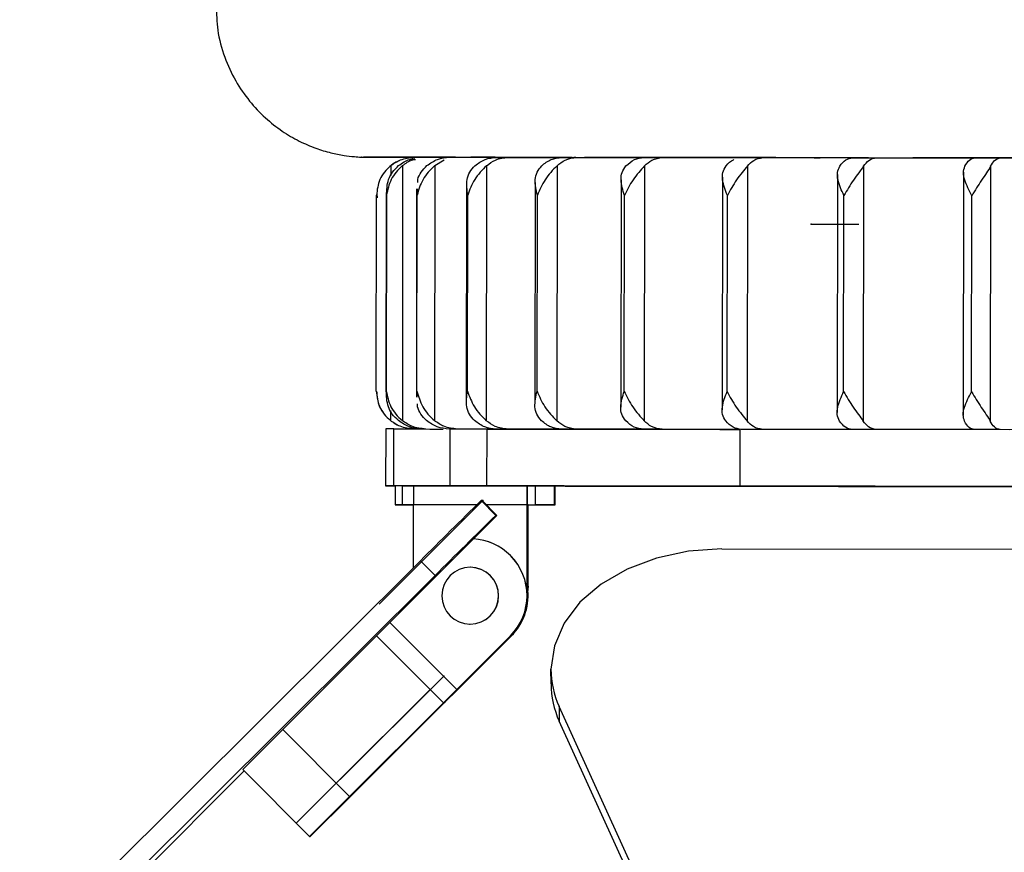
# Model space of a CAD drawing. Header units: millimetres. Extents: x -32 to 320, y 12 to 275.
# Tile 3 of 17: x 144 to 196, y 52 to 96. Entities that reach past the tile are written whole.
import ezdxf

# ---------------------------------------------------------------- set-up
doc = ezdxf.new("R2010")
doc.units = ezdxf.units.MM
doc.header["$PDSIZE"] = -1

msp = doc.modelspace()

# ---------------------------------------------------------------- linework, layer by layer
at = {"color": 7, "linetype": 'Continuous', "lineweight": 25}
for p, q in [((163.015, 88.41), (162.25, 88.411)), ((162.26, 88.41), (163.067, 88.409)), ((162.87, 88.416), (162.892, 88.416)), ((163.29, 88.409), (165.129, 88.407)), ((163.303, 88.409), (163.303, 88.409)), ((166.196, 88.406), (163.941, 88.409)), ((164.927, 88.408), (166.196, 88.406)), ((165.339, 88.407), (166.196, 88.406)), ((169.055, 88.403), (166.885, 88.406)), ((167.001, 88.406), (169.054, 88.403)), ((168.827, 88.404), (172.497, 88.399)), ((169.675, 88.403), (172.497, 88.399)), ((173.238, 88.399), (173.137, 88.399)), ((173.306, 88.399), (176.804, 88.394)), ((174.821, 88.397), (176.842, 88.395)), ((163.468, 87.966), (163.467, 87.44)), ((164.096, 87.966), (164.08, 74.502)), ((165.795, 87.964), (165.779, 74.5)), ((165.795, 87.964), (166.286, 88.263)), ((168.531, 87.961), (168.515, 74.497)), ((172.248, 87.957), (172.232, 74.493)), ((176.151, 88.395), (176.159, 88.396)), ((176.87, 87.952), (176.854, 74.488)), ((177.822, 88.394), (181.926, 88.388)), ((181.997, 88.389), (179.083, 88.392)), ((182.304, 87.946), (182.287, 74.482)), ((182.645, 88.388), (185.835, 88.384)), ((183.129, 88.388), (187.782, 88.382)), ((188.597, 88.381), (187.804, 88.382)), ((188.438, 87.938), (188.421, 74.474)), ((189.12, 88.381), (194.308, 88.374)), ((191.959, 88.377), (194.286, 88.374)), ((192.232, 88.377), (192.24, 88.377)), ((193.764, 88.375), (193.769, 88.375)), ((195.148, 87.931), (195.131, 74.467)), ((195.673, 88.373), (200.944, 88.366)), ((180.988, 87.357), (180.973, 75.073)), ((187.057, 87.49), (187.042, 74.926)), ((193.716, 87.612), (193.7, 74.788)), ((167.47, 86.903), (167.456, 75.558)), ((171.093, 87.067), (171.079, 75.386)), ((175.63, 87.224), (175.615, 75.218)), ((162.705, 76.06), (162.718, 86.41)), ((162.727, 86.451), (162.755, 86.264)), ((163.239, 86.57), (163.227, 75.9)), ((163.234, 76.06), (163.247, 86.41)), ((164.834, 86.736), (164.821, 75.73)), ((164.851, 76.058), (164.864, 86.408)), ((164.864, 86.408), (164.879, 86.736)), ((167.524, 76.055), (167.536, 86.405)), ((171.198, 76.051), (171.21, 86.401)), ((175.798, 76.046), (175.811, 86.396)), ((181.231, 76.04), (181.244, 86.39)), ((187.386, 76.033), (187.399, 86.383)), ((194.138, 76.025), (194.151, 86.375)), ((164.865, 75.73), (164.851, 76.058)), ((163.452, 75.029), (163.452, 74.502)), ((163.626, 74.387), (163.802, 74.273)), ((163.203, 74.059), (163.199, 71.059)), ((163.629, 74.059), (163.203, 74.059)), ((163.626, 71.059), (163.629, 74.059)), ((175.622, 74.045), (166.565, 74.056)), ((166.597, 74.056), (166.593, 71.056)), ((168.555, 74.053), (166.597, 74.056)), ((177.322, 74.043), (166.984, 74.056)), ((168.551, 71.053), (168.555, 74.053)), ((180.633, 74.039), (169.038, 74.053)), ((181.464, 74.038), (169.658, 74.053)), ((181.755, 74.038), (172.482, 74.05)), ((181.755, 74.038), (173.289, 74.049)), ((186.675, 74.032), (176.825, 74.045)), ((187.654, 74.031), (177.804, 74.044)), ((181.9, 74.038), (181.896, 71.038)), ((187.654, 74.032), (181.981, 74.039)), ((191.653, 74.027), (183.112, 74.038)), ((194.902, 74.023), (187.843, 74.032)), ((196.162, 74.021), (189.103, 74.031)), ((192.967, 74.025), (192.967, 74.025)), ((199.71, 74.017), (194.293, 74.024)), ((200.976, 74.016), (195.655, 74.023)), ((163.663, 71.058), (163.697, 71.058)), ((163.697, 71.059), (163.696, 70.059)), ((164.083, 71.059), (163.697, 71.059)), ((164.082, 70.059), (164.083, 71.059)), ((164.677, 71.058), (171.109, 71.05)), ((168.551, 71.053), (166.593, 71.056)), ((170.671, 65.751), (170.677, 71.051)), ((171.108, 70.05), (171.109, 71.05)), ((172.11, 70.049), (172.112, 71.049)), ((172.112, 71.048), (172.142, 71.048)), ((172.141, 70.048), (172.142, 71.048)), ((172.142, 71.048), (172.15, 71.048)), ((172.149, 70.048), (172.15, 71.048)), ((185.199, 71.033), (185.199, 71.033)), ((168.24, 70.276), (169.016, 69.497)), ((168.299, 70.274), (168.24, 70.276)), ((169.076, 69.496), (168.299, 70.274)), ((164.67, 66.737), (164.674, 70.058)), ((168.011, 70.054), (164.674, 70.058)), ((170.674, 70.051), (168.52, 70.053)), ((170.668, 65.751), (170.674, 70.051)), ((170.675, 66.251), (170.679, 70.051)), ((170.679, 70.051), (170.676, 70.051)), ((170.676, 70.051), (171.108, 70.05)), ((170.717, 70.05), (170.679, 70.051)), ((170.712, 66.25), (170.717, 70.05)), ((170.715, 65.75), (170.72, 70.05)), ((170.717, 70.05), (171.152, 70.049)), ((170.718, 65.75), (170.723, 70.05)), ((167.666, 68.083), (169.076, 69.496)), ((169.076, 69.496), (169.016, 69.497)), ((164.126, 64.552), (167.666, 68.083)), ((180.956, 67.726), (199.469, 67.703)), ((165.032, 67.098), (131.823, 34.045)), ((165.809, 66.319), (165.032, 67.098)), ((169.789, 67.373), (169.792, 67.373)), ((167.7, 66.754), (167.699, 66.754)), ((165.809, 66.319), (132.6, 33.266)), ((170.671, 66.116), (170.675, 66.251)), ((170.671, 65.757), (170.712, 66.25)), ((170.675, 66.251), (170.712, 66.25)), ((170.657, 65.512), (170.668, 65.751)), ((170.671, 65.751), (170.658, 65.497)), ((170.668, 65.751), (170.671, 65.751)), ((170.668, 65.269), (170.715, 65.75)), ((170.715, 65.75), (170.718, 65.75)), ((164.126, 64.552), (162.715, 63.139)), ((163.42, 63.846), (166.952, 60.306)), ((167.629, 63.755), (167.63, 63.755)), ((167.63, 63.755), (167.663, 63.754)), ((167.662, 63.755), (167.663, 63.754)), ((157.764, 58.195), (162.718, 63.137)), ((166.247, 59.599), (162.715, 63.139)), ((166.952, 60.306), (169.784, 63.131)), ((169.786, 63.131), (166.955, 60.306)), ((169.836, 63.129), (167.004, 60.304)), ((167.007, 60.304), (169.838, 63.129)), ((169.786, 63.131), (169.784, 63.131)), ((169.838, 63.129), (169.836, 63.129)), ((171.932, 60.595), (171.931, 61.373)), ((166.977, 60.328), (167, 60.304)), ((167.004, 60.304), (166.979, 60.33)), ((165.542, 60.305), (160.589, 55.363)), ((166.952, 60.306), (166.247, 59.599)), ((166.958, 60.305), (166.25, 59.599)), ((167, 60.304), (166.292, 59.598)), ((166.296, 59.598), (167.007, 60.304)), ((166.958, 60.305), (166.955, 60.306)), ((166.958, 60.305), (166.956, 60.307)), ((167.004, 60.304), (167, 60.304)), ((166.251, 59.599), (161.295, 54.655)), ((161.336, 54.654), (166.292, 59.598)), ((166.25, 59.599), (166.247, 59.599)), ((166.292, 59.598), (166.251, 59.599)), ((166.296, 59.598), (166.292, 59.598)), ((166.292, 59.598), (166.292, 59.598)), ((192.705, 14.733), (172.364, 59.406)), ((172.364, 59.406), (172.365, 58.628)), ((192.706, 13.955), (172.365, 58.628)), ((157.764, 58.195), (155.648, 56.076)), ((157.764, 58.195), (161.295, 54.655)), ((161.978, 55.326), (164.173, 57.515)), ((161.998, 55.326), (164.193, 57.515)), ((132.981, 33.257), (155.726, 55.998)), ((155.648, 56.076), (159.179, 52.536)), ((160.589, 55.363), (158.473, 53.244)), ((161.295, 54.655), (159.179, 52.536)), ((159.204, 52.536), (161.336, 54.654)), ((159.179, 52.536), (159.204, 52.536))]:
    msp.add_line(p, q, dxfattribs=at)
at = {"color": 7, "linetype": 'Continuous'}
for p, q in [((185.675, 84.883), (188.196, 84.88)), ((168.335, 70.274), (162.858, 64.81)), ((168.335, 70.274), (168.324, 70.274)), ((166.273, 61.013), (160.797, 55.55)), ((166.273, 61.013), (166.284, 61.013))]:
    msp.add_line(p, q, dxfattribs=at)
at = {"color": 7, "linetype": 'Continuous', "lineweight": 25, "flags": 128}
for points in [[(162.87, 88.416), (162.923, 88.416), (162.978, 88.416), (163.034, 88.416), (163.091, 88.416), (163.15, 88.416), (163.21, 88.415), (163.272, 88.415), (163.335, 88.415)], [(166.117, 88.407), (165.775, 88.407), (165.449, 88.408), (165.138, 88.408), (164.842, 88.408), (164.561, 88.409), (164.296, 88.409), (164.047, 88.409), (163.814, 88.409)], [(166.154, 88.412), (166.264, 88.412), (166.375, 88.412), (166.487, 88.412), (166.601, 88.412), (166.716, 88.412), (166.833, 88.412), (166.95, 88.412), (167.07, 88.411)], [(171.43, 88.401), (170.914, 88.402), (170.411, 88.402), (169.922, 88.403), (169.447, 88.403), (168.986, 88.404), (168.54, 88.404), (168.107, 88.405), (167.69, 88.405)], [(169.056, 88.403), (169.131, 88.403), (169.207, 88.403), (169.283, 88.403), (169.36, 88.403), (169.438, 88.403), (169.516, 88.403), (169.595, 88.403), (169.675, 88.403)], [(171.648, 88.406), (171.81, 88.406), (171.973, 88.406), (172.137, 88.406), (172.302, 88.406), (172.468, 88.405), (172.636, 88.405), (172.804, 88.405), (172.974, 88.405)], [(172.499, 88.4), (172.598, 88.4), (172.697, 88.399), (172.798, 88.399), (172.898, 88.399), (172.999, 88.399), (173.101, 88.399), (173.204, 88.399), (173.306, 88.399)], [(178.723, 88.393), (178.055, 88.394), (177.398, 88.394), (176.752, 88.395), (176.119, 88.396), (175.498, 88.397), (174.889, 88.397), (174.292, 88.398), (173.709, 88.399)], [(179.112, 88.398), (179.318, 88.398), (179.526, 88.397), (179.734, 88.397), (179.943, 88.397), (180.154, 88.397), (180.365, 88.396), (180.577, 88.396), (180.791, 88.396)], [(176.843, 88.395), (176.963, 88.395), (177.084, 88.395), (177.206, 88.394), (177.328, 88.394), (177.451, 88.394), (177.574, 88.394), (177.698, 88.394), (177.822, 88.394)], [(187.676, 88.382), (186.885, 88.383), (186.103, 88.384), (185.329, 88.385), (184.565, 88.386), (183.811, 88.387), (183.066, 88.388), (182.332, 88.389), (181.607, 88.39)], [(181.998, 88.389), (182.138, 88.389), (182.278, 88.389), (182.419, 88.388), (182.56, 88.388), (182.702, 88.388), (182.844, 88.388), (182.986, 88.388), (183.129, 88.388)], [(187.86, 88.382), (188.016, 88.382), (188.173, 88.382), (188.33, 88.382), (188.487, 88.381), (188.645, 88.381), (188.803, 88.381), (188.961, 88.381), (189.12, 88.381)], [(188.22, 88.387), (188.462, 88.387), (188.705, 88.387), (188.948, 88.386), (189.193, 88.386), (189.438, 88.386), (189.684, 88.386), (189.93, 88.385), (190.177, 88.385)], [(197.899, 88.37), (197.019, 88.371), (196.146, 88.372), (195.278, 88.373), (194.417, 88.375), (193.562, 88.376), (192.714, 88.377), (191.874, 88.378), (191.041, 88.378)], [(193.769, 88.375), (193.576, 88.375), (193.384, 88.375), (193.192, 88.375), (193.001, 88.376), (192.81, 88.376), (192.619, 88.376), (192.43, 88.376), (192.24, 88.377)], [(194.31, 88.374), (194.479, 88.374), (194.649, 88.374), (194.819, 88.374), (194.989, 88.374), (195.16, 88.373), (195.33, 88.373), (195.501, 88.373), (195.673, 88.373)], [(163.629, 74.059), (163.745, 74.059), (163.954, 74.059), (164.248, 74.059), (164.619, 74.058), (165.054, 74.058), (165.54, 74.057), (166.059, 74.056), (166.239, 74.056)], [(166.984, 74.056), (166.929, 74.056), (166.875, 74.056), (166.822, 74.056), (166.769, 74.056), (166.717, 74.056), (166.666, 74.056), (166.615, 74.056), (166.565, 74.056)], [(168.555, 74.053), (170.61, 74.051), (172.626, 74.048), (174.564, 74.046), (176.388, 74.044), (178.064, 74.042), (179.559, 74.04), (180.846, 74.039), (181.9, 74.038)], [(169.658, 74.053), (169.578, 74.053), (169.499, 74.053), (169.421, 74.053), (169.343, 74.053), (169.266, 74.053), (169.189, 74.053), (169.113, 74.053), (169.038, 74.053)], [(173.289, 74.049), (173.186, 74.049), (173.084, 74.049), (172.982, 74.049), (172.881, 74.049), (172.78, 74.049), (172.68, 74.049), (172.581, 74.05), (172.482, 74.05)], [(177.804, 74.044), (177.68, 74.044), (177.557, 74.044), (177.433, 74.044), (177.311, 74.044), (177.189, 74.044), (177.067, 74.045), (176.946, 74.045), (176.825, 74.045)], [(183.112, 74.038), (182.969, 74.038), (182.826, 74.038), (182.684, 74.038), (182.543, 74.038), (182.401, 74.038), (182.261, 74.039), (182.12, 74.039), (181.981, 74.039)], [(187.654, 74.031), (186.976, 74.032), (185.085, 74.034), (183.389, 74.036), (183.381, 74.036)], [(189.103, 74.031), (188.944, 74.031), (188.785, 74.031), (188.627, 74.031), (188.47, 74.031), (188.312, 74.032), (188.156, 74.032), (187.999, 74.032), (187.843, 74.032)], [(194.902, 74.023), (193.698, 74.024), (191.296, 74.027), (190.522, 74.028)], [(195.655, 74.023), (195.484, 74.023), (195.313, 74.023), (195.142, 74.023), (194.972, 74.024), (194.802, 74.024), (194.632, 74.024), (194.462, 74.024), (194.293, 74.024)], [(163.626, 71.059), (163.436, 71.059), (163.301, 71.059), (163.223, 71.059), (163.199, 71.059), (163.232, 71.059), (163.32, 71.059), (163.464, 71.059), (163.663, 71.058)], [(166.593, 71.056), (166.056, 71.056), (165.536, 71.057), (165.051, 71.058), (164.615, 71.058), (164.245, 71.059), (163.95, 71.059), (163.742, 71.059), (163.626, 71.059)], [(164.083, 71.059), (164.106, 71.059), (164.146, 71.059), (164.201, 71.059), (164.272, 71.058), (164.357, 71.058), (164.453, 71.058), (164.561, 71.058), (164.677, 71.058)], [(181.896, 71.038), (180.842, 71.039), (179.555, 71.04), (178.06, 71.042), (176.385, 71.044), (174.561, 71.046), (172.622, 71.048), (170.606, 71.051), (168.551, 71.053)], [(171.109, 71.05), (171.319, 71.05), (171.52, 71.05), (171.703, 71.049), (171.859, 71.049), (171.982, 71.049), (172.066, 71.049), (172.107, 71.049), (172.112, 71.049)], [(172.15, 71.048), (172.677, 71.047), (174.619, 71.045), (176.449, 71.043), (178.131, 71.04), (179.634, 71.039), (180.929, 71.037), (181.993, 71.035)], [(198.91, 71.018), (196.239, 71.021), (193.694, 71.024), (191.292, 71.027), (189.047, 71.03), (186.972, 71.032), (185.081, 71.034), (183.386, 71.036), (181.896, 71.038)], [(181.993, 71.035), (183.497, 71.033), (185.207, 71.031), (187.111, 71.029), (189.198, 71.026), (191.454, 71.023), (193.867, 71.02), (196.421, 71.017), (199.1, 71.014)], [(185.199, 71.033), (185.381, 71.032), (185.906, 71.031), (186.768, 71.03), (187.958, 71.029), (189.463, 71.027), (191.266, 71.024), (193.348, 71.021), (195.686, 71.019), (198.254, 71.015), (201.024, 71.012), (203.966, 71.008), (207.047, 71.004), (208.457, 71.003)], [(208.506, 71.006), (206.883, 71.008), (203.808, 71.012), (200.875, 71.015), (198.114, 71.019), (195.558, 71.022), (193.232, 71.024), (191.165, 71.027), (189.376, 71.029), (187.888, 71.03), (186.714, 71.031), (185.87, 71.032), (185.363, 71.033), (185.199, 71.033)], [(164.082, 70.059), (163.91, 70.059), (163.788, 70.059), (163.717, 70.059), (163.696, 70.059), (163.727, 70.059), (163.808, 70.058), (163.939, 70.058), (164.122, 70.058)], [(164.676, 70.058), (164.56, 70.058), (164.452, 70.058), (164.355, 70.058), (164.271, 70.058), (164.2, 70.059), (164.145, 70.059), (164.105, 70.059), (164.082, 70.059)], [(164.122, 70.058), (164.145, 70.058), (164.185, 70.058), (164.242, 70.058), (164.313, 70.057), (164.398, 70.057), (164.495, 70.057), (164.603, 70.057), (164.671, 70.057)], [(172.103, 70.049), (172.106, 70.049), (172.065, 70.049), (171.981, 70.049), (171.858, 70.049), (171.702, 70.049), (171.519, 70.05), (171.318, 70.05), (171.108, 70.05)], [(171.152, 70.049), (171.362, 70.049), (171.562, 70.049), (171.744, 70.048), (171.9, 70.048), (172.022, 70.048), (172.105, 70.048), (172.145, 70.048), (172.141, 70.048)], [(172.103, 70.049), (171.923, 70.049), (171.795, 70.049), (171.72, 70.049), (171.698, 70.049), (171.729, 70.049), (171.814, 70.049), (171.951, 70.048), (172.141, 70.048)], [(180.956, 67.726), (179.2, 67.605), (177.51, 67.245), (175.952, 66.659), (174.585, 65.869), (173.462, 64.906), (172.626, 63.807), (172.109, 62.614), (171.931, 61.373)], [(170.718, 65.75), (170.669, 65.262), (170.668, 65.256)], [(166.443, 59.791), (166.416, 59.75), (166.292, 59.598)]]:
    msp.add_lwpolyline(points, dxfattribs=at)
at = {"color": 7, "linetype": 'Continuous', "lineweight": 25}
for centre, radius, start, end in [((161.931, 88.115), 0.302, 89.5345, 91.1896), ((255.916, 70.197), 91.243, 179.45966, 180.08757), ((261.916, 70.19), 91.243, 179.45966, 180.08757), ((472.04, -239.557), 433.926, 134.43677, 135.03291), ((472.817, -240.336), 433.926, 134.43677, 135.03291), ((167.665, 65.254), 3, 44.9305, 86.7923), ((167.668, 65.254), 3, 44.9305, 86.8431), ((167.665, 65.254), 3, 314.9307, 44.9304), ((167.668, 65.254), 3, 314.9307, 44.9304), ((167.664, 65.254), 1.5, 89.9308, 269.9304), ((167.664, 65.254), 1.5, 269.9308, 89.9304), ((167.665, 65.254), 1.5, 269.9308, 88.6601), ((167.72, 65.253), 3, 314.9307, 5.2174), ((167.717, 65.253), 3, 314.9307, 4.9295), ((176.618, 61.373), 4.687, 180.0013, 204.8127), ((176.62, 60.595), 4.687, 180.0013, 204.8127)]:
    msp.add_arc(centre, radius, start, end, dxfattribs=at)
for points, knots in [([(154.254, 96.411), (154.264, 95.98), (154.286, 95.056), (154.658, 93.712), (155.235, 92.45), (155.971, 91.375), (156.808, 90.489), (157.7, 89.787), (158.601, 89.258), (159.47, 88.884), (160.264, 88.643), (160.951, 88.505), (161.48, 88.441), (161.807, 88.42), (161.927, 88.416), (161.936, 88.416)], [0, 0, 0, 0, 0.105093, 0.225375, 0.337817, 0.443386, 0.542394, 0.634738, 0.719963, 0.797263, 0.865446, 0.922921, 0.967758, 0.997345, 1, 1, 1, 1]), ([(161.934, 88.416), (161.95, 88.416), (161.983, 88.414), (162.161, 88.412), (162.25, 88.411)], [0, 0, 0, 0, 0.499974, 1, 1, 1, 1]), ([(162.26, 88.41), (162.16, 88.412), (162.054, 88.413), (162.024, 88.414), (162.023, 88.414)], [0, 0, 0, 0, 0.9447496, 1, 1, 1, 1]), ([(162.25, 88.411), (162.417, 88.41), (162.716, 88.41), (163.115, 88.41), (163.29, 88.409)], [0, 0, 0, 0, 0.559274, 1, 1, 1, 1]), ([(163.303, 88.409), (163.079, 88.409), (162.678, 88.41), (162.388, 88.41), (162.26, 88.41)], [0, 0, 0, 0, 0.55836, 1, 1, 1, 1]), ([(163.015, 88.41), (162.953, 88.411), (162.828, 88.413), (162.856, 88.415), (162.87, 88.416)], [0, 0, 0, 0, 0.5002297, 1, 1, 1, 1]), ([(163.941, 88.409), (163.726, 88.409), (163.341, 88.41), (163.115, 88.41), (163.015, 88.41)], [0, 0, 0, 0, 0.55836, 1, 1, 1, 1]), ([(163.067, 88.409), (163.199, 88.409), (163.435, 88.408), (163.819, 88.408), (163.989, 88.408)], [0, 0, 0, 0, 0.559274, 1, 1, 1, 1]), ([(163.335, 88.415), (163.382, 88.415), (163.477, 88.413), (163.701, 88.411), (163.814, 88.409)], [0, 0, 0, 0, 0.4999737, 1, 1, 1, 1]), ([(163.468, 87.966), (163.633, 88.079), (164.01, 88.337), (164.467, 88.382), (164.724, 88.407)], [0, 0, 0, 0, 0.4383299, 1, 1, 1, 1]), ([(163.814, 88.409), (164.009, 88.409), (164.357, 88.409), (164.753, 88.408), (164.927, 88.408)], [0, 0, 0, 0, 0.559274, 1, 1, 1, 1]), ([(165.376, 87.965), (165.559, 88.092), (165.925, 88.347), (166.363, 88.386), (166.583, 88.406)], [0, 0, 0, 0, 0.5, 1, 1, 1, 1]), ([(166.117, 88.407), (166.084, 88.408), (166.019, 88.41), (166.109, 88.412), (166.154, 88.412)], [0, 0, 0, 0, 0.50023, 1, 1, 1, 1]), ([(166.885, 88.406), (166.689, 88.406), (166.337, 88.407), (166.184, 88.407), (166.117, 88.407)], [0, 0, 0, 0, 0.55836, 1, 1, 1, 1]), ([(167.07, 88.411), (167.146, 88.411), (167.298, 88.409), (167.559, 88.407), (167.69, 88.405)], [0, 0, 0, 0, 0.499974, 1, 1, 1, 1]), ([(167.69, 88.405), (167.904, 88.405), (168.287, 88.405), (168.662, 88.404), (168.827, 88.404)], [0, 0, 0, 0, 0.559274, 1, 1, 1, 1]), ([(167.912, 87.962), (168.085, 88.089), (168.432, 88.344), (168.848, 88.384), (169.056, 88.403)], [0, 0, 0, 0, 0.5, 1, 1, 1, 1]), ([(168.531, 87.961), (168.682, 88.074), (169.025, 88.333), (169.441, 88.378), (169.675, 88.403)], [0, 0, 0, 0, 0.43833, 1, 1, 1, 1]), ([(171.43, 88.401), (171.429, 88.402), (171.427, 88.404), (171.574, 88.406), (171.648, 88.406)], [0, 0, 0, 0, 0.50023, 1, 1, 1, 1]), ([(172.007, 88.4), (171.838, 88.401), (171.535, 88.401), (171.462, 88.401), (171.43, 88.401)], [0, 0, 0, 0, 0.55836, 1, 1, 1, 1]), ([(171.44, 87.958), (171.601, 88.085), (171.922, 88.34), (172.307, 88.38), (172.499, 88.4)], [0, 0, 0, 0, 0.5, 1, 1, 1, 1]), ([(172.248, 87.957), (172.387, 88.07), (172.705, 88.329), (173.09, 88.374), (173.306, 88.399)], [0, 0, 0, 0, 0.4383299, 1, 1, 1, 1]), ([(172.974, 88.405), (173.076, 88.404), (173.278, 88.402), (173.565, 88.4), (173.709, 88.399)], [0, 0, 0, 0, 0.499974, 1, 1, 1, 1]), ([(173.709, 88.399), (173.933, 88.398), (174.333, 88.398), (174.671, 88.397), (174.821, 88.397)], [0, 0, 0, 0, 0.559274, 1, 1, 1, 1]), ([(178.723, 88.393), (178.753, 88.394), (178.813, 88.396), (179.013, 88.397), (179.112, 88.398)], [0, 0, 0, 0, 0.50023, 1, 1, 1, 1]), ([(163.468, 87.966), (163.348, 87.854), (163.11, 87.631), (162.8, 87.105), (162.751, 86.688), (162.718, 86.41)], [0, 0, 0, 0, 0.250861, 0.501307, 1, 1, 1, 1]), ([(164.096, 87.966), (163.975, 87.854), (163.733, 87.631), (163.388, 87.104), (163.303, 86.687), (163.247, 86.41)], [0, 0, 0, 0, 0.250861, 0.501307, 1, 1, 1, 1]), ([(163.247, 86.41), (163.256, 86.687), (163.269, 87.105), (163.54, 87.631), (163.771, 87.854), (163.886, 87.966)], [0, 0, 0, 0, 0.498883, 0.749389, 1, 1, 1, 1]), ([(163.919, 88.216), (163.836, 88.187), (163.618, 88.11), (163.453, 87.947), (163.35, 87.845)], [0, 0, 0, 0, 0.380827, 1, 1, 1, 1]), ([(163.886, 87.966), (164.072, 88.101), (164.333, 88.29), (164.647, 88.329), (164.737, 88.34)], [0, 0, 0, 0, 0.712682, 1, 1, 1, 1]), ([(164.096, 87.966), (164.256, 88.089), (164.461, 88.249), (164.712, 88.288), (164.768, 88.297)], [0, 0, 0, 0, 0.775879, 1, 1, 1, 1]), ([(165.795, 87.964), (165.675, 87.852), (165.436, 87.629), (165.062, 87.103), (164.943, 86.686), (164.864, 86.408)], [0, 0, 0, 0, 0.2508614, 0.5013074, 1, 1, 1, 1]), ([(164.894, 87.077), (164.894, 87.129), (164.894, 87.319), (165.055, 87.629), (165.269, 87.853), (165.376, 87.965)], [0, 0, 0, 0, 0.157583, 0.578703, 1, 1, 1, 1]), ([(167.536, 86.405), (167.496, 86.683), (167.436, 87.101), (167.609, 87.627), (167.811, 87.85), (167.912, 87.962)], [0, 0, 0, 0, 0.498883, 0.749389, 1, 1, 1, 1]), ([(168.531, 87.961), (168.415, 87.85), (168.182, 87.626), (167.788, 87.1), (167.637, 86.683), (167.536, 86.405)], [0, 0, 0, 0, 0.250861, 0.501307, 1, 1, 1, 1]), ([(171.21, 86.401), (171.146, 86.679), (171.051, 87.097), (171.169, 87.623), (171.35, 87.846), (171.44, 87.958)], [0, 0, 0, 0, 0.498883, 0.749389, 1, 1, 1, 1]), ([(172.248, 87.957), (172.137, 87.845), (171.916, 87.622), (171.51, 87.096), (171.33, 86.679), (171.21, 86.401)], [0, 0, 0, 0, 0.250861, 0.501307, 1, 1, 1, 1]), ([(175.811, 86.396), (175.724, 86.674), (175.595, 87.091), (175.656, 87.618), (175.813, 87.841), (175.891, 87.953)], [0, 0, 0, 0, 0.498883, 0.749389, 1, 1, 1, 1]), ([(176.87, 87.952), (176.768, 87.84), (176.562, 87.617), (176.152, 87.091), (175.947, 86.674), (175.811, 86.396)], [0, 0, 0, 0, 0.250861, 0.501307, 1, 1, 1, 1]), ([(175.891, 87.953), (176.035, 88.08), (176.324, 88.335), (176.67, 88.375), (176.843, 88.395)], [0, 0, 0, 0, 0.5000001, 1, 1, 1, 1]), ([(176.804, 88.394), (176.72, 88.395), (176.486, 88.395), (176.282, 88.395), (176.151, 88.395)], [0, 0, 0, 0, 0.362866, 1, 1, 1, 1]), ([(176.87, 87.952), (176.995, 88.065), (177.281, 88.323), (177.627, 88.368), (177.822, 88.394)], [0, 0, 0, 0, 0.43833, 1, 1, 1, 1]), ([(179.083, 88.392), (178.949, 88.393), (178.708, 88.393), (178.718, 88.393), (178.723, 88.393)], [0, 0, 0, 0, 0.55836, 1, 1, 1, 1]), ([(180.791, 88.396), (180.913, 88.395), (181.158, 88.393), (181.457, 88.391), (181.607, 88.39)], [0, 0, 0, 0, 0.499974, 1, 1, 1, 1]), ([(181.244, 86.39), (181.137, 86.668), (180.977, 87.085), (180.979, 87.612), (181.108, 87.835), (181.173, 87.947)], [0, 0, 0, 0, 0.4988829, 0.7493889, 1, 1, 1, 1]), ([(181.173, 87.947), (181.294, 88.09), (181.424, 88.243), (181.58, 88.281), (181.59, 88.283)], [0, 0, 0, 0, 0.936956, 1, 1, 1, 1]), ([(182.304, 87.946), (182.211, 87.834), (182.026, 87.611), (181.62, 87.084), (181.394, 86.667), (181.244, 86.39)], [0, 0, 0, 0, 0.250861, 0.501307, 1, 1, 1, 1]), ([(181.607, 88.39), (181.831, 88.389), (182.232, 88.389), (182.519, 88.388), (182.645, 88.388)], [0, 0, 0, 0, 0.559274, 1, 1, 1, 1]), ([(182.304, 87.946), (182.412, 88.059), (182.66, 88.317), (182.96, 88.362), (183.129, 88.388)], [0, 0, 0, 0, 0.43833, 1, 1, 1, 1]), ([(185.835, 88.384), (185.934, 88.384), (186.131, 88.384), (186.177, 88.384), (186.105, 88.384), (186.098, 88.384)], [0, 0, 0, 0, 0.474665, 0.948488, 1, 1, 1, 1]), ([(187.399, 86.383), (187.274, 86.661), (187.086, 87.078), (187.03, 87.605), (187.129, 87.828), (187.178, 87.94)], [0, 0, 0, 0, 0.498883, 0.749389, 1, 1, 1, 1]), ([(187.178, 87.94), (187.282, 88.067), (187.488, 88.322), (187.736, 88.362), (187.86, 88.382)], [0, 0, 0, 0, 0.5, 1, 1, 1, 1]), ([(188.438, 87.938), (188.357, 87.827), (188.196, 87.604), (187.802, 87.077), (187.56, 86.66), (187.399, 86.383)], [0, 0, 0, 0, 0.2508611, 0.5013073, 1, 1, 1, 1]), ([(187.804, 88.382), (187.71, 88.382), (187.542, 88.383), (187.635, 88.382), (187.676, 88.382)], [0, 0, 0, 0, 0.55836, 1, 1, 1, 1]), ([(187.676, 88.382), (187.737, 88.383), (187.857, 88.385), (188.099, 88.387), (188.22, 88.387)], [0, 0, 0, 0, 0.50023, 1, 1, 1, 1]), ([(188.438, 87.938), (188.528, 88.052), (188.732, 88.31), (188.981, 88.355), (189.12, 88.381)], [0, 0, 0, 0, 0.43833, 1, 1, 1, 1]), ([(190.177, 88.385), (190.315, 88.384), (190.591, 88.382), (190.891, 88.38), (191.041, 88.378)], [0, 0, 0, 0, 0.500127, 1, 1, 1, 1]), ([(191.041, 88.378), (191.255, 88.378), (191.638, 88.378), (191.861, 88.377), (191.959, 88.377)], [0, 0, 0, 0, 0.559274, 1, 1, 1, 1]), ([(192.24, 88.377), (192.068, 88.377), (191.867, 88.377), (191.651, 88.377), (191.621, 88.377)], [0, 0, 0, 0, 0.861297, 1, 1, 1, 1]), ([(194.151, 86.375), (194.01, 86.653), (193.798, 87.07), (193.686, 87.597), (193.752, 87.821), (193.785, 87.932)], [0, 0, 0, 0, 0.4988829, 0.7493889, 1, 1, 1, 1]), ([(193.785, 87.932), (193.865, 88.06), (194.024, 88.315), (194.215, 88.355), (194.31, 88.374)], [0, 0, 0, 0, 0.5, 1, 1, 1, 1]), ([(195.148, 87.931), (195.081, 87.819), (194.947, 87.596), (194.573, 87.069), (194.32, 86.652), (194.151, 86.375)], [0, 0, 0, 0, 0.2508613, 0.5013074, 1, 1, 1, 1]), ([(195.148, 87.931), (195.217, 88.044), (195.374, 88.302), (195.565, 88.347), (195.673, 88.373)], [0, 0, 0, 0, 0.43833, 1, 1, 1, 1]), ([(162.705, 76.06), (162.737, 75.782), (162.785, 75.365), (163.095, 74.837), (163.332, 74.614), (163.452, 74.502)], [0, 0, 0, 0, 0.4988829, 0.749389, 1, 1, 1, 1]), ([(162.726, 76.025), (162.738, 75.805), (162.761, 75.408), (162.974, 75.075), (163.068, 74.926)], [0, 0, 0, 0, 0.553612, 1, 1, 1, 1]), ([(163.87, 74.502), (163.755, 74.614), (163.524, 74.838), (163.255, 75.365), (163.242, 75.782), (163.234, 76.06)], [0, 0, 0, 0, 0.250861, 0.501307, 1, 1, 1, 1]), ([(163.234, 76.06), (163.29, 75.782), (163.374, 75.365), (163.718, 74.837), (163.959, 74.614), (164.08, 74.502)], [0, 0, 0, 0, 0.498883, 0.749389, 1, 1, 1, 1]), ([(164.851, 76.058), (164.93, 75.78), (165.048, 75.363), (165.42, 74.836), (165.659, 74.612), (165.779, 74.5)], [0, 0, 0, 0, 0.498883, 0.749389, 1, 1, 1, 1]), ([(167.895, 74.498), (167.795, 74.61), (167.593, 74.833), (167.421, 75.361), (167.483, 75.778), (167.524, 76.055)], [0, 0, 0, 0, 0.250861, 0.501307, 1, 1, 1, 1]), ([(167.524, 76.055), (167.624, 75.778), (167.774, 75.36), (168.167, 74.833), (168.399, 74.609), (168.515, 74.497)], [0, 0, 0, 0, 0.4988829, 0.7493889, 1, 1, 1, 1]), ([(171.424, 74.494), (171.334, 74.606), (171.153, 74.83), (171.036, 75.357), (171.133, 75.774), (171.198, 76.051)], [0, 0, 0, 0, 0.250861, 0.501307, 1, 1, 1, 1]), ([(171.198, 76.051), (171.317, 75.773), (171.496, 75.356), (171.901, 74.829), (172.121, 74.605), (172.232, 74.493)], [0, 0, 0, 0, 0.498883, 0.749389, 1, 1, 1, 1]), ([(175.875, 74.489), (175.797, 74.601), (175.641, 74.825), (175.581, 75.352), (175.711, 75.769), (175.798, 76.046)], [0, 0, 0, 0, 0.2508609, 0.5013073, 1, 1, 1, 1]), ([(175.798, 76.046), (175.934, 75.768), (176.138, 75.351), (176.547, 74.823), (176.752, 74.6), (176.854, 74.488)], [0, 0, 0, 0, 0.498883, 0.749389, 1, 1, 1, 1]), ([(181.156, 74.483), (181.092, 74.595), (180.964, 74.818), (180.962, 75.345), (181.124, 75.762), (181.231, 76.04)], [0, 0, 0, 0, 0.250861, 0.501307, 1, 1, 1, 1]), ([(181.231, 76.04), (181.381, 75.762), (181.606, 75.344), (182.011, 74.817), (182.195, 74.593), (182.287, 74.482)], [0, 0, 0, 0, 0.498883, 0.749389, 1, 1, 1, 1]), ([(187.162, 74.476), (187.113, 74.588), (187.015, 74.811), (187.072, 75.338), (187.261, 75.755), (187.386, 76.033)], [0, 0, 0, 0, 0.250861, 0.501307, 1, 1, 1, 1]), ([(187.386, 76.033), (187.547, 75.755), (187.788, 75.337), (188.181, 74.81), (188.341, 74.586), (188.421, 74.474)], [0, 0, 0, 0, 0.498883, 0.749389, 1, 1, 1, 1]), ([(193.769, 74.468), (193.736, 74.58), (193.67, 74.804), (193.784, 75.33), (193.997, 75.747), (194.138, 76.025)], [0, 0, 0, 0, 0.250861, 0.501307, 1, 1, 1, 1]), ([(194.138, 76.025), (194.307, 75.747), (194.559, 75.329), (194.932, 74.802), (195.065, 74.578), (195.131, 74.467)], [0, 0, 0, 0, 0.498883, 0.749389, 1, 1, 1, 1]), ([(165.36, 74.501), (165.253, 74.613), (165.04, 74.837), (164.88, 75.147), (164.88, 75.338), (164.88, 75.389)], [0, 0, 0, 0, 0.421712, 0.842727, 1, 1, 1, 1]), ([(164.706, 74.058), (164.45, 74.083), (163.993, 74.129), (163.616, 74.388), (163.452, 74.502)], [0, 0, 0, 0, 0.5616701, 1, 1, 1, 1]), ([(165.113, 74.057), (164.887, 74.078), (164.435, 74.118), (164.059, 74.374), (163.87, 74.502)], [0, 0, 0, 0, 0.49896, 1, 1, 1, 1]), ([(165.322, 74.057), (165.068, 74.083), (164.615, 74.129), (164.243, 74.388), (164.08, 74.502)], [0, 0, 0, 0, 0.56167, 1, 1, 1, 1]), ([(166.565, 74.056), (166.346, 74.076), (165.908, 74.117), (165.543, 74.372), (165.36, 74.501)], [0, 0, 0, 0, 0.49896, 1, 1, 1, 1]), ([(166.984, 74.056), (166.737, 74.081), (166.299, 74.127), (165.937, 74.387), (165.779, 74.5)], [0, 0, 0, 0, 0.56167, 1, 1, 1, 1]), ([(169.038, 74.053), (168.831, 74.074), (168.415, 74.114), (168.069, 74.37), (167.895, 74.498)], [0, 0, 0, 0, 0.49896, 1, 1, 1, 1]), ([(169.658, 74.053), (169.424, 74.079), (169.008, 74.125), (168.665, 74.384), (168.515, 74.497)], [0, 0, 0, 0, 0.56167, 1, 1, 1, 1]), ([(172.482, 74.05), (172.29, 74.07), (171.905, 74.11), (171.585, 74.366), (171.424, 74.494)], [0, 0, 0, 0, 0.49896, 1, 1, 1, 1]), ([(173.289, 74.049), (173.073, 74.075), (172.688, 74.12), (172.371, 74.38), (172.232, 74.493)], [0, 0, 0, 0, 0.56167, 1, 1, 1, 1]), ([(176.825, 74.045), (176.653, 74.065), (176.307, 74.106), (176.019, 74.361), (175.875, 74.489)], [0, 0, 0, 0, 0.4989603, 1, 1, 1, 1]), ([(177.804, 74.044), (177.61, 74.069), (177.264, 74.115), (176.979, 74.374), (176.854, 74.488)], [0, 0, 0, 0, 0.56167, 1, 1, 1, 1]), ([(181.981, 74.039), (181.831, 74.059), (181.531, 74.1), (181.282, 74.355), (181.156, 74.483)], [0, 0, 0, 0, 0.49896, 1, 1, 1, 1]), ([(183.112, 74.038), (182.943, 74.063), (182.643, 74.109), (182.396, 74.368), (182.287, 74.482)], [0, 0, 0, 0, 0.56167, 1, 1, 1, 1]), ([(187.843, 74.032), (187.719, 74.052), (187.472, 74.093), (187.265, 74.348), (187.162, 74.476)], [0, 0, 0, 0, 0.49896, 1, 1, 1, 1]), ([(189.103, 74.031), (188.963, 74.056), (188.715, 74.102), (188.511, 74.361), (188.421, 74.474)], [0, 0, 0, 0, 0.56167, 1, 1, 1, 1]), ([(194.293, 74.024), (194.197, 74.045), (194.007, 74.085), (193.848, 74.34), (193.769, 74.468)], [0, 0, 0, 0, 0.49896, 1, 1, 1, 1]), ([(195.655, 74.023), (195.548, 74.048), (195.357, 74.094), (195.2, 74.353), (195.131, 74.467)], [0, 0, 0, 0, 0.56167, 1, 1, 1, 1])]:
    msp.add_open_spline(points, degree=3, knots=knots, dxfattribs=at)
at = {"color": 7, "linetype": 'Continuous'}
for p in [(185.675, 84.883), (168.335, 70.274), (166.273, 61.013)]:
    msp.add_point(p, dxfattribs=at)

doc.saveas('drawing.dxf')
